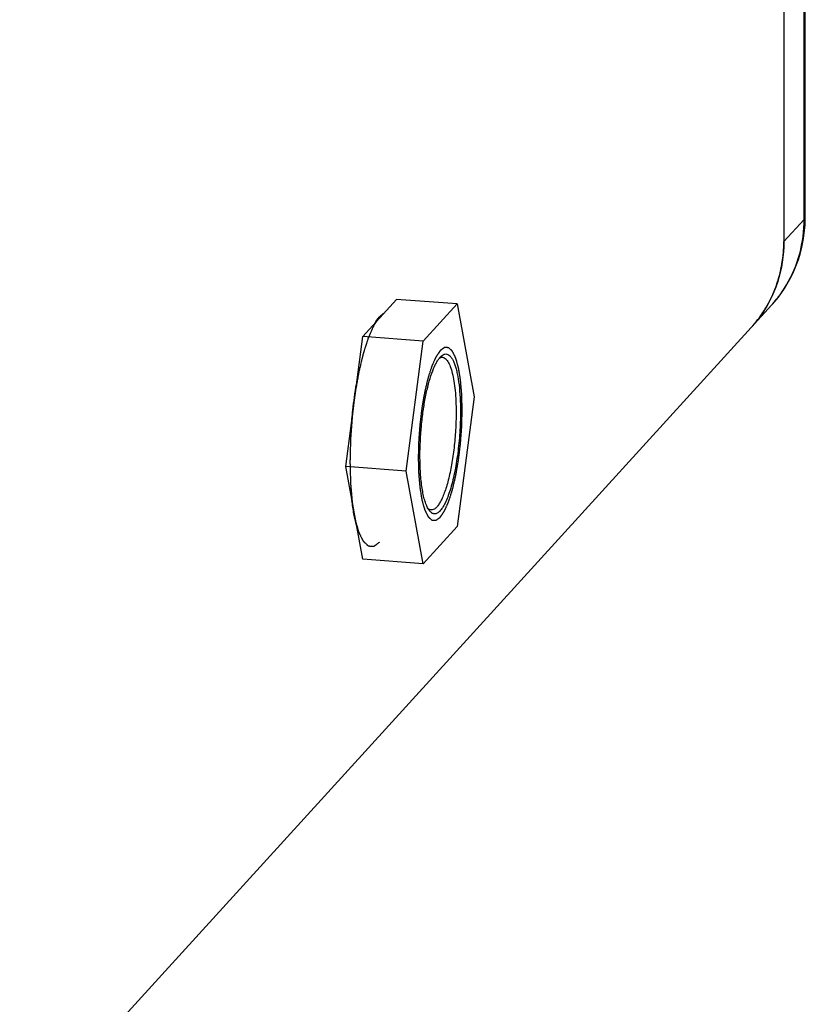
# Model space of a CAD drawing. Header units: millimetres. Extents: x 0 to 420, y 0 to 297.
# Tile 12 of 42: x 186 to 204, y 49 to 71. Entities that reach past the tile are written whole.
import ezdxf

# ---------------------------------------------------------------- set-up
doc = ezdxf.new("R2010")
doc.units = ezdxf.units.MM
doc.header["$LTSCALE"] = 23.1
doc.layers.add('COMPONENTS', color=7, linetype='CONTINUOUS')

msp = doc.modelspace()

# ---------------------------------------------------------------- linework, layer by layer
at = {"layer": 'COMPONENTS', "color": 9, "linetype": 'CONTINUOUS'}
for q in [(204.01803, 93.26875), (203.56791, 65.98854)]:
    msp.add_line((204.02242, 66.48764), q, dxfattribs=at)
at = {"layer": 'COMPONENTS', "color": 7, "linetype": 'CONTINUOUS'}
for p, q in [((204.04834, 66.54554), (204.04395, 93.32665)), ((203.56352, 92.76965), (203.56791, 65.98854)), ((203.29208, 64.56411), (169.6313, 27.60098)), ((194.14781, 63.86271), (194.90589, 64.69516)), ((196.26053, 64.59408), (194.90589, 64.69516)), ((195.50245, 63.76162), (196.26053, 64.59408)), ((196.26053, 64.59408), (196.63997, 62.51931)), ((193.76918, 60.95549), (194.14781, 63.86271)), ((195.50245, 63.76162), (194.14781, 63.86271)), ((195.12382, 60.85441), (195.50245, 63.76162)), ((196.63997, 62.51931), (196.26134, 59.6121)), ((195.12382, 60.85441), (193.76918, 60.95549)), ((194.14863, 58.88073), (193.76918, 60.95549)), ((195.50326, 58.77965), (195.12382, 60.85441)), ((196.26134, 59.6121), (195.50326, 58.77965)), ((195.50326, 58.77965), (194.14863, 58.88073))]:
    msp.add_line(p, q, dxfattribs=at)
for centre, radius, start, end in [((200.99812, 66.54507), 3.05023, 355.396236, 0.008826), ((200.56352, 65.98795), 3.00439, 355.183117, 0.011406), ((200.60947, 65.98354), 2.95822, 350.428331, 353.923546), ((200.58445, 65.98638), 2.9834, 353.92019, 355.179345), ((200.64434, 65.97784), 2.92289, 348.773974, 350.424883), ((200.69597, 65.96662), 2.87005, 343.798552, 345.63252), ((200.678, 65.97107), 2.88856, 345.635491, 348.775637), ((200.72814, 65.95624), 2.83623, 338.959298, 340.439298), ((200.71133, 65.9621), 2.85403, 340.441429, 343.799798), ((200.76005, 65.94367), 2.80193, 329.09639, 338.964793), ((200.79086, 65.92622), 2.76654, 323.993593, 327.369515), ((200.78295, 65.93133), 2.77595, 327.368717, 329.072246), ((200.79348, 65.92558), 2.764, 317.676491, 323.2653), ((200.80783, 65.91378), 2.74549, 317.681773, 322.366371), ((200.80098, 65.91895), 2.75407, 322.368207, 323.992115)]:
    msp.add_arc(centre, radius, start, end, dxfattribs=at)
at = {"layer": 'COMPONENTS', "color": 9, "linetype": 'CONTINUOUS'}
for centre, radius, start, end in [((201.2388, 66.42963), 2.77439, 325.822351, 329.4884), ((201.25686, 66.41704), 2.75237, 321.553486, 324.125222), ((201.24823, 66.42332), 2.76305, 324.124738, 325.820815), ((201.26307, 66.41229), 2.74455, 317.670409, 321.550659)]:
    msp.add_arc(centre, radius, start, end, dxfattribs=at)
for points, knots in [([(204.02242, 66.48764), (204.0265, 66.49212), (204.03994, 66.50868), (204.04831, 66.53019), (204.04834, 66.54554)], [0, 0, 0, 0, 0.28286024, 1, 1, 1, 1]), ([(203.62901, 65.02104), (203.75764, 65.23929), (203.95706, 65.71717), (204.02246, 66.2303), (204.02242, 66.48764)], [0, 0, 0, 0, 0.49607511, 1, 1, 1, 1])]:
    msp.add_open_spline(points, degree=3, knots=knots, dxfattribs=at)
at = {"layer": 'COMPONENTS', "color": 7, "linetype": 'CONTINUOUS'}
for points, knots in [([(203.29208, 64.56411), (203.50626, 64.79931), (203.8592, 65.34775), (204.01277, 65.98078), (204.0385, 66.30024)], [0, 0, 0, 0, 0.49812099, 1, 1, 1, 1]), ([(203.56791, 65.98854), (203.56796, 65.68116), (203.47434, 65.06732), (203.18929, 64.51454), (203.00859, 64.27241)], [0, 0, 0, 0, 0.50430319, 1, 1, 1, 1]), ([(194.42451, 64.16655), (194.45137, 64.21195), (194.50372, 64.28991), (194.57206, 64.35626), (194.60652, 64.37831)], [0, 0, 0, 0, 0.56315574, 1, 1, 1, 1]), ([(194.60652, 64.37831), (194.6084, 64.37952), (194.61579, 64.38413), (194.62341, 64.38839), (194.62919, 64.39132)], [0, 0, 0, 0, 0.25597634, 1, 1, 1, 1]), ([(195.90319, 63.42662), (195.91628, 63.43862), (195.94249, 63.45882), (195.9866, 63.47623), (196.03109, 63.47572), (196.07318, 63.45691), (196.11186, 63.42206), (196.14779, 63.37222), (196.18117, 63.30766), (196.21189, 63.22877), (196.23971, 63.13611), (196.27422, 62.98815), (196.30676, 62.77481), (196.32982, 62.49088), (196.33467, 62.28949), (196.33469, 62.18408)], [0, 0, 0, 0, 0.03524905, 0.06508111, 0.09245721, 0.12119579, 0.15461073, 0.1947463, 0.24261348, 0.29858216, 0.36265282, 0.43457753, 0.60016114, 0.79065414, 1, 1, 1, 1]), ([(195.4291, 61.18965), (195.42906, 61.41569), (195.44595, 61.75445), (195.49804, 62.19693), (195.55056, 62.50988), (195.61448, 62.79312), (195.68741, 63.03649), (195.75692, 63.20891), (195.81688, 63.31876), (195.84766, 63.36379), (195.86334, 63.38342)], [0, 0, 0, 0, 0.29991123, 0.44913624, 0.59100204, 0.72073463, 0.83412769, 0.9278418, 0.96666329, 1, 1, 1, 1]), ([(195.86334, 63.38342), (195.8666, 63.38749), (195.87908, 63.4026), (195.89259, 63.41689), (195.90319, 63.42662)], [0, 0, 0, 0, 0.26584113, 1, 1, 1, 1]), ([(195.86337, 63.38354), (195.8742, 63.38977), (195.89637, 63.39948), (195.92062, 63.40193), (195.93197, 63.40109)], [0, 0, 0, 0, 0.52338419, 1, 1, 1, 1]), ([(195.93197, 63.40109), (195.94305, 63.40026), (195.96609, 63.39449), (195.99819, 63.37474), (196.02847, 63.34456), (196.06954, 63.28662), (196.11427, 63.18729), (196.15752, 63.03981), (196.19246, 62.85899), (196.21812, 62.6492), (196.23375, 62.4155), (196.23707, 62.25225), (196.23708, 62.16767)], [0, 0, 0, 0, 0.02518577, 0.05273874, 0.08445486, 0.1214405, 0.21317683, 0.32953954, 0.46934689, 0.63006707, 0.80829108, 1, 1, 1, 1]), ([(193.90738, 62.01663), (193.91353, 62.08378), (193.94004, 62.34634), (193.9763, 62.60795), (194.00961, 62.80157)], [0, 0, 0, 0, 0.25551357, 1, 1, 1, 1]), ([(196.33469, 62.18408), (196.33471, 62.02802), (196.32372, 61.71447), (196.27868, 61.25452), (196.21806, 60.88545), (196.15619, 60.61403), (196.10655, 60.43541), (196.05318, 60.27858), (195.99703, 60.1461), (195.93912, 60.04014), (195.88717, 59.97095), (195.8445, 59.93216), (195.81446, 59.91251), (195.78436, 59.90067), (195.75432, 59.89698), (195.72479, 59.90174), (195.69629, 59.91475), (195.66902, 59.93558), (195.65275, 59.9533), (195.64476, 59.9632)], [0, 0, 0, 0, 0.18210777, 0.36579902, 0.53899743, 0.61812086, 0.69056051, 0.75524385, 0.81131765, 0.85823551, 0.89593104, 0.91155807, 0.92531432, 0.93759374, 0.94897918, 0.96020783, 0.97204979, 0.98515724, 1, 1, 1, 1]), ([(196.23708, 62.16767), (196.2371, 62.03654), (196.22893, 61.7723), (196.19501, 61.3812), (196.14096, 61.00684), (196.07976, 60.71559), (196.02176, 60.50687), (195.97702, 60.37224), (195.93007, 60.25545), (195.88155, 60.15797), (195.83206, 60.08085), (195.78191, 60.02481), (195.73067, 59.99001), (195.69354, 59.98296), (195.677, 59.98419)], [0, 0, 0, 0, 0.16841419, 0.33930154, 0.50392265, 0.65393555, 0.72113302, 0.78204956, 0.83604747, 0.88266795, 0.92171104, 0.95339624, 0.97870309, 1, 1, 1, 1]), ([(195.61188, 60.01163), (195.59627, 60.03853), (195.56741, 60.10075), (195.53205, 60.20665), (195.50121, 60.33231), (195.46504, 60.5337), (195.43612, 60.82168), (195.42912, 61.06193), (195.4291, 61.18965)], [0, 0, 0, 0, 0.07763425, 0.17055336, 0.27842159, 0.40036773, 0.68114399, 1, 1, 1, 1]), ([(194.01013, 59.63802), (193.98663, 59.72282), (193.94612, 59.90872), (193.91932, 60.0969), (193.90768, 60.1982)], [0, 0, 0, 0, 0.46321423, 1, 1, 1, 1]), ([(195.64476, 59.9632), (195.64188, 59.96676), (195.62996, 59.98223), (195.61938, 59.99871), (195.61188, 60.01163)], [0, 0, 0, 0, 0.23466575, 1, 1, 1, 1]), ([(195.677, 59.98419), (195.66568, 59.98503), (195.64211, 59.99103), (195.62167, 60.00388), (195.61189, 60.01161)], [0, 0, 0, 0, 0.47670467, 1, 1, 1, 1])]:
    msp.add_open_spline(points, degree=3, knots=knots, dxfattribs=at)
at = {"layer": 'COMPONENTS', "color": 2, "linetype": 'CONTINUOUS'}
for points, knots in [([(194.52685, 64.30902), (194.51609, 64.29321), (194.49996, 64.26949), (194.47845, 64.23787), (194.46232, 64.21415), (194.44888, 64.19439), (194.43813, 64.17858), (194.43006, 64.16672), (194.42199, 64.15486), (194.41527, 64.14498), (194.4099, 64.13707), (194.40654, 64.13213), (194.40385, 64.12818), (194.40183, 64.12522), (194.40015, 64.12273), (194.39897, 64.12103), (194.3983, 64.12), (194.39779, 64.11939), (194.39731, 64.11817), (194.39667, 64.11676), (194.39554, 64.1142), (194.39392, 64.11059), (194.39198, 64.10623), (194.38939, 64.10043), (194.38616, 64.09317), (194.38099, 64.08157), (194.37453, 64.06706), (194.36677, 64.04965), (194.35901, 64.03224), (194.34867, 64.00903), (194.33574, 63.98002), (194.32281, 63.95101), (194.31247, 63.92779), (194.30471, 63.91039), (194.29695, 63.89298), (194.29049, 63.87847), (194.28531, 63.86687), (194.28208, 63.85961), (194.2795, 63.85381), (194.27756, 63.84946), (194.27594, 63.84582), (194.27481, 63.8433), (194.27417, 63.84182), (194.27367, 63.84084), (194.27323, 63.83934), (194.27263, 63.83751), (194.27159, 63.83424), (194.2701, 63.82961), (194.26831, 63.82403), (194.26593, 63.8166), (194.26295, 63.80731), (194.25818, 63.79245), (194.25222, 63.77387), (194.24506, 63.75157), (194.23791, 63.72928), (194.22837, 63.69955), (194.21645, 63.66239), (194.20453, 63.62523), (194.19499, 63.59551), (194.18783, 63.57321), (194.18068, 63.55091), (194.17472, 63.53234), (194.16995, 63.51747), (194.16697, 63.50818), (194.16458, 63.50075), (194.1628, 63.49518), (194.16131, 63.49052), (194.16026, 63.48729), (194.15967, 63.4854), (194.1592, 63.48411), (194.15882, 63.48233), (194.15829, 63.48013), (194.15736, 63.47619), (194.15603, 63.47062), (194.15443, 63.4639), (194.15231, 63.45496), (194.14965, 63.44378), (194.1454, 63.42589), (194.14008, 63.40353), (194.1337, 63.37669), (194.12732, 63.34986), (194.11881, 63.31408), (194.10818, 63.26936), (194.09542, 63.21569), (194.08478, 63.17097), (194.07628, 63.13519), (194.07096, 63.11283), (194.06671, 63.09494), (194.06351, 63.08152), (194.06086, 63.07033), (194.05899, 63.06253), (194.05794, 63.05802), (194.05709, 63.05478), (194.0565, 63.05099), (194.05563, 63.04612), (194.05414, 63.03752), (194.05199, 63.02528), (194.04943, 63.01057), (194.046, 62.99096), (194.04171, 62.96645), (194.03486, 62.92724), (194.02629, 62.87822), (194.01601, 62.81939), (194.00573, 62.76057), (193.99716, 62.71155), (193.99031, 62.67233), (193.98603, 62.64782), (193.9826, 62.62821), (193.98003, 62.61351), (193.97789, 62.60125), (193.97638, 62.59268), (193.97554, 62.58775), (193.97484, 62.58416), (193.97442, 62.58016), (193.97377, 62.57497), (193.97266, 62.56583), (193.97106, 62.55279), (193.96915, 62.53713), (193.9666, 62.51626), (193.96341, 62.49017), (193.95831, 62.44843), (193.95194, 62.39625), (193.94428, 62.33364), (193.93663, 62.27102), (193.93026, 62.21884), (193.92516, 62.1771), (193.92133, 62.1458), (193.91815, 62.1197), (193.9159, 62.10145), (193.91466, 62.09099), (193.91358, 62.08323), (193.91312, 62.07516), (193.91229, 62.06451), (193.91093, 62.04583), (193.90895, 62.01916), (193.90659, 61.98715), (193.90343, 61.94447), (193.89949, 61.89112), (193.89476, 61.8271), (193.89003, 61.76308), (193.88609, 61.70973), (193.88294, 61.66705), (193.88057, 61.63504), (193.87861, 61.60836), (193.87721, 61.58969), (193.87646, 61.57902), (193.87573, 61.57102), (193.87567, 61.56301), (193.87535, 61.55233), (193.87491, 61.53363), (193.87421, 61.50693), (193.8734, 61.47489), (193.87232, 61.43216), (193.87096, 61.37875), (193.86933, 61.31467), (193.8677, 61.25058), (193.86635, 61.19717), (193.86526, 61.15445), (193.86458, 61.12774), (193.86404, 61.10638), (193.86363, 61.09036), (193.8633, 61.07702), (193.86305, 61.06765), (193.86293, 61.06234), (193.86276, 61.05823), (193.86293, 61.05462), (193.86304, 61.04963), (193.86329, 61.04098), (193.86361, 61.02858), (193.86401, 61.01371), (193.86454, 60.99389), (193.8652, 60.96911), (193.86627, 60.92946), (193.86759, 60.8799), (193.86918, 60.82042), (193.87078, 60.76095), (193.8721, 60.71139), (193.87316, 60.67174), (193.87383, 60.64696), (193.87436, 60.62714), (193.87475, 60.61226), (193.87509, 60.59989), (193.87531, 60.59119), (193.87547, 60.58628), (193.8755, 60.58243), (193.87586, 60.5792), (193.87623, 60.57468), (193.87693, 60.56687), (193.8779, 60.55566), (193.87907, 60.54223), (193.88064, 60.52432), (193.88259, 60.50193), (193.88572, 60.46611), (193.88964, 60.42133), (193.89433, 60.3676), (193.89824, 60.32282), (193.90137, 60.287), (193.90372, 60.26013), (193.90607, 60.23326), (193.90802, 60.21087), (193.90959, 60.19296), (193.91076, 60.17952), (193.91175, 60.16835), (193.91242, 60.16048), (193.91283, 60.15606), (193.91306, 60.15252), (193.9136, 60.14983), (193.91421, 60.14594), (193.91534, 60.13928), (193.91692, 60.12968), (193.91882, 60.1182), (193.92136, 60.10289), (193.92454, 60.08374), (193.92835, 60.06077), (193.93216, 60.03779), (193.93724, 60.00716), (193.94358, 59.96887), (193.94993, 59.93058), (193.95501, 59.89995), (193.95882, 59.87698), (193.96263, 59.854), (193.96581, 59.83486), (193.96835, 59.81954), (193.96993, 59.80997), (193.9712, 59.80231), (193.97215, 59.79656), (193.97295, 59.79179), (193.9735, 59.78842), (193.97383, 59.78654), (193.97403, 59.785), (193.97439, 59.78395), (193.97482, 59.78237), (193.97559, 59.7797), (193.97667, 59.77584), (193.97798, 59.77122), (193.97972, 59.76506), (193.9819, 59.75736), (193.98539, 59.74503), (193.98975, 59.72963), (193.99498, 59.71115), (194.0002, 59.69267), (194.00718, 59.66802), (194.01589, 59.63722), (194.0246, 59.60641), (194.03158, 59.58177), (194.03681, 59.56328), (194.04203, 59.5448), (194.04639, 59.5294), (194.04988, 59.51708), (194.05206, 59.50937), (194.0538, 59.50322), (194.05511, 59.49859), (194.0562, 59.49475), (194.05696, 59.49203), (194.0574, 59.49053), (194.0577, 59.48925), (194.05812, 59.48859), (194.05863, 59.48749), (194.05955, 59.48568), (194.06085, 59.48303), (194.06242, 59.47987), (194.06451, 59.47566), (194.06712, 59.47039), (194.0713, 59.46196), (194.07652, 59.45143), (194.08278, 59.43878), (194.08905, 59.42614), (194.09741, 59.40929), (194.10785, 59.38822), (194.11829, 59.36715), (194.12665, 59.35029), (194.13291, 59.33765), (194.13918, 59.32501), (194.1444, 59.31447), (194.14858, 59.30605), (194.15119, 59.30078), (194.15328, 59.29657), (194.15484, 59.2934), (194.15615, 59.29078), (194.15706, 59.28891), (194.15759, 59.2879), (194.15796, 59.28698), (194.15843, 59.28669), (194.15902, 59.28609), (194.16006, 59.28514), (194.16155, 59.28374), (194.16334, 59.28207), (194.16572, 59.27984), (194.1687, 59.27705), (194.17346, 59.27259), (194.17941, 59.26702), (194.18656, 59.26033), (194.1937, 59.25364), (194.20323, 59.24472), (194.21514, 59.23358), (194.22705, 59.22243), (194.23657, 59.21351), (194.24372, 59.20683), (194.25086, 59.20014), (194.25682, 59.19456), (194.26158, 59.1901), (194.26456, 59.18732), (194.26694, 59.18509), (194.26873, 59.18341), (194.27022, 59.18204), (194.27126, 59.18103), (194.27186, 59.18052), (194.27229, 59.17996), (194.27279, 59.18007), (194.27343, 59.17999), (194.27456, 59.17994), (194.27618, 59.17983), (194.27811, 59.17971), (194.2807, 59.17955), (194.28393, 59.17935), (194.2891, 59.17903), (194.29556, 59.17863), (194.30331, 59.17815), (194.31106, 59.17767), (194.3214, 59.17703), (194.33432, 59.17623), (194.34724, 59.17543), (194.35757, 59.17479), (194.36533, 59.17431), (194.37308, 59.17383), (194.37954, 59.17343), (194.38471, 59.17311), (194.38794, 59.17291), (194.39052, 59.17276), (194.39246, 59.17263), (194.39407, 59.17255), (194.3952, 59.17245), (194.39585, 59.17245), (194.39633, 59.17228), (194.39685, 59.17279), (194.39753, 59.17324), (194.39873, 59.17413), (194.40044, 59.17534), (194.40249, 59.17682), (194.40523, 59.17879), (194.40865, 59.18125), (194.41412, 59.18519), (194.42096, 59.19011), (194.42917, 59.19601), (194.43738, 59.20192), (194.44832, 59.20979), (194.462, 59.21963), (194.47842, 59.23144), (194.50031, 59.24719), (194.51673, 59.259), (194.52767, 59.26687)], [0, 0, 0, 0, 0.015625, 0.0234375, 0.03125, 0.0390625, 0.04296875, 0.046875, 0.05078125, 0.0546875, 0.05664062, 0.05859375, 0.05957031, 0.06054688, 0.06152344, 0.06201172, 0.06225586, 0.0625, 0.06274414, 0.06298828, 0.06347656, 0.06445312, 0.06542969, 0.06640625, 0.06835938, 0.0703125, 0.07421875, 0.078125, 0.08203125, 0.0859375, 0.09375, 0.1015625, 0.10546875, 0.109375, 0.11328125, 0.1171875, 0.11914062, 0.12109375, 0.12207031, 0.12304688, 0.12402344, 0.12451172, 0.12475586, 0.125, 0.12524414, 0.12548828, 0.12597656, 0.12695312, 0.12792969, 0.12890625, 0.13085938, 0.1328125, 0.13671875, 0.140625, 0.14453125, 0.1484375, 0.15625, 0.1640625, 0.16796875, 0.171875, 0.17578125, 0.1796875, 0.18164062, 0.18359375, 0.18457031, 0.18554688, 0.18652344, 0.18701172, 0.18725586, 0.1875, 0.18774414, 0.18798828, 0.18847656, 0.18945312, 0.19042969, 0.19140625, 0.19335938, 0.1953125, 0.19921875, 0.203125, 0.20703125, 0.2109375, 0.21875, 0.2265625, 0.234375, 0.23828125, 0.2421875, 0.24414062, 0.24609375, 0.24804688, 0.24902344, 0.24951172, 0.25, 0.25048828, 0.25097656, 0.25195312, 0.25390625, 0.25585938, 0.2578125, 0.26171875, 0.265625, 0.2734375, 0.28125, 0.2890625, 0.296875, 0.30078125, 0.3046875, 0.30664062, 0.30859375, 0.31054688, 0.31152344, 0.31201172, 0.3125, 0.31298828, 0.31347656, 0.31445312, 0.31640625, 0.31835938, 0.3203125, 0.32421875, 0.328125, 0.3359375, 0.34375, 0.3515625, 0.359375, 0.36328125, 0.3671875, 0.37109375, 0.37304688, 0.37402344, 0.375, 0.37597656, 0.37695312, 0.37890625, 0.3828125, 0.38671875, 0.390625, 0.3984375, 0.40625, 0.4140625, 0.421875, 0.42578125, 0.4296875, 0.43359375, 0.43554688, 0.43652344, 0.4375, 0.43847656, 0.43945312, 0.44140625, 0.4453125, 0.44921875, 0.453125, 0.4609375, 0.46875, 0.4765625, 0.484375, 0.48828125, 0.4921875, 0.49414062, 0.49609375, 0.49804688, 0.49902344, 0.49951172, 0.5, 0.50048828, 0.50097656, 0.50195312, 0.50390625, 0.50585938, 0.5078125, 0.51171875, 0.515625, 0.5234375, 0.53125, 0.5390625, 0.546875, 0.55078125, 0.5546875, 0.55664062, 0.55859375, 0.56054688, 0.56152344, 0.56201172, 0.5625, 0.56298828, 0.56347656, 0.56445312, 0.56640625, 0.56835938, 0.5703125, 0.57421875, 0.578125, 0.5859375, 0.59375, 0.6015625, 0.60546875, 0.609375, 0.61328125, 0.6171875, 0.61914062, 0.62109375, 0.62304688, 0.62402344, 0.62451172, 0.625, 0.62548828, 0.62597656, 0.62695312, 0.62890625, 0.63085938, 0.6328125, 0.63671875, 0.640625, 0.64453125, 0.6484375, 0.65625, 0.6640625, 0.66796875, 0.671875, 0.67578125, 0.6796875, 0.68164062, 0.68359375, 0.68457031, 0.68554688, 0.68652344, 0.68701172, 0.68725586, 0.6875, 0.68774414, 0.68798828, 0.68847656, 0.68945312, 0.69042969, 0.69140625, 0.69335938, 0.6953125, 0.69921875, 0.703125, 0.70703125, 0.7109375, 0.71875, 0.7265625, 0.73046875, 0.734375, 0.73828125, 0.7421875, 0.74414062, 0.74609375, 0.74707031, 0.74804688, 0.74902344, 0.74951172, 0.74975586, 0.75, 0.75024414, 0.75048828, 0.75097656, 0.75195312, 0.75292969, 0.75390625, 0.75585938, 0.7578125, 0.76171875, 0.765625, 0.76953125, 0.7734375, 0.78125, 0.7890625, 0.79296875, 0.796875, 0.80078125, 0.8046875, 0.80664062, 0.80859375, 0.80957031, 0.81054688, 0.81152344, 0.81201172, 0.81225586, 0.8125, 0.81274414, 0.81298828, 0.81347656, 0.81445312, 0.81542969, 0.81640625, 0.81835938, 0.8203125, 0.82421875, 0.828125, 0.83203125, 0.8359375, 0.84375, 0.8515625, 0.85546875, 0.859375, 0.86328125, 0.8671875, 0.86914062, 0.87109375, 0.87207031, 0.87304688, 0.87402344, 0.87451172, 0.87475586, 0.875, 0.87524414, 0.87548828, 0.87597656, 0.87695312, 0.87792969, 0.87890625, 0.88085938, 0.8828125, 0.88671875, 0.890625, 0.89453125, 0.8984375, 0.90625, 0.9140625, 0.91796875, 0.921875, 0.92578125, 0.9296875, 0.93164062, 0.93359375, 0.93457031, 0.93554688, 0.93652344, 0.93701172, 0.93725586, 0.9375, 0.93774414, 0.93798828, 0.93847656, 0.93945312, 0.94042969, 0.94140625, 0.94335938, 0.9453125, 0.94921875, 0.953125, 0.95703125, 0.9609375, 0.96875, 0.9765625, 0.984375, 1, 1, 1, 1]), ([(196.37317, 62.22633), (196.37239, 62.25565), (196.37121, 62.29962), (196.36964, 62.35825), (196.36846, 62.40223), (196.36729, 62.4462), (196.3663, 62.48284), (196.36552, 62.51216), (196.36503, 62.53048), (196.36464, 62.54514), (196.36434, 62.55613), (196.36409, 62.56528), (196.36393, 62.57172), (196.36382, 62.57535), (196.3638, 62.57819), (196.36353, 62.58058), (196.36325, 62.58392), (196.36274, 62.5897), (196.36202, 62.59799), (196.36115, 62.60791), (196.35999, 62.62116), (196.35855, 62.63771), (196.35623, 62.6642), (196.35334, 62.69731), (196.34987, 62.73704), (196.3464, 62.77677), (196.34351, 62.80987), (196.34119, 62.83636), (196.33975, 62.85291), (196.33859, 62.86616), (196.33772, 62.87609), (196.33699, 62.88435), (196.3365, 62.89018), (196.33619, 62.89344), (196.33602, 62.89606), (196.33562, 62.89805), (196.33517, 62.90092), (196.33434, 62.90585), (196.33317, 62.91294), (196.33176, 62.92143), (196.32988, 62.93276), (196.32753, 62.94691), (196.32378, 62.96956), (196.31908, 62.99787), (196.31345, 63.03184), (196.30782, 63.06582), (196.30312, 63.09413), (196.29937, 63.11678), (196.29702, 63.13093), (196.29514, 63.14226), (196.29374, 63.15075), (196.29256, 63.15781), (196.29175, 63.1628), (196.29126, 63.16558), (196.29096, 63.16786), (196.29043, 63.16941), (196.2898, 63.17174), (196.28866, 63.17569), (196.28705, 63.18141), (196.28512, 63.18823), (196.28254, 63.19735), (196.27932, 63.20873), (196.27417, 63.22696), (196.26772, 63.24973), (196.25999, 63.27706), (196.25355, 63.29984), (196.24839, 63.31806), (196.24453, 63.33173), (196.24066, 63.34539), (196.23744, 63.35678), (196.23486, 63.36589), (196.23325, 63.37159), (196.23196, 63.37614), (196.23099, 63.37955), (196.23019, 63.38243), (196.22954, 63.38464), (196.22909, 63.38655), (196.22848, 63.38752), (196.22772, 63.38914), (196.22674, 63.39106), (196.22559, 63.3934), (196.22404, 63.39652), (196.22211, 63.40041), (196.21902, 63.40664), (196.21516, 63.41443), (196.21053, 63.42378), (196.2059, 63.43313), (196.19972, 63.44559), (196.192, 63.46117), (196.18428, 63.47675), (196.1781, 63.48921), (196.17347, 63.49856), (196.16883, 63.5079), (196.16497, 63.51569), (196.16188, 63.52192), (196.15995, 63.52582), (196.15841, 63.52894), (196.15725, 63.53126), (196.15629, 63.53324), (196.15551, 63.53473), (196.15496, 63.5361), (196.15427, 63.53652), (196.1534, 63.53741), (196.15229, 63.53841), (196.15097, 63.53966), (196.14921, 63.5413), (196.14701, 63.54336), (196.14349, 63.54666), (196.13909, 63.55078), (196.1338, 63.55572), (196.12852, 63.56067), (196.12148, 63.56726), (196.11267, 63.57551), (196.10387, 63.58375), (196.09682, 63.59034), (196.09154, 63.59529), (196.08626, 63.60023), (196.08185, 63.60435), (196.07833, 63.60765), (196.07613, 63.60971), (196.07437, 63.61136), (196.07305, 63.6126), (196.07195, 63.61361), (196.07118, 63.61436), (196.07074, 63.61474), (196.07042, 63.61515), (196.07005, 63.61507), (196.06957, 63.61513), (196.06873, 63.61516), (196.06754, 63.61525), (196.06611, 63.61533), (196.0642, 63.61545), (196.06181, 63.6156), (196.05799, 63.61583), (196.05321, 63.61613), (196.04748, 63.61649), (196.04175, 63.61684), (196.03411, 63.61731), (196.02455, 63.6179), (196.015, 63.6185), (196.00736, 63.61897), (196.00163, 63.61932), (195.99589, 63.61968), (195.99112, 63.61997), (195.9873, 63.62021), (195.98491, 63.62036), (195.983, 63.62048), (195.98156, 63.62057), (195.98037, 63.62063), (195.97954, 63.6207), (195.97906, 63.6207), (195.9787, 63.62083), (195.97832, 63.62045), (195.97781, 63.62012), (195.97693, 63.61946), (195.97566, 63.61856), (195.97415, 63.61747), (195.97212, 63.61601), (195.96959, 63.61419), (195.96555, 63.61128), (195.96049, 63.60764), (195.95442, 63.60328), (195.94835, 63.59891), (195.94026, 63.59309), (195.93014, 63.58581), (195.92003, 63.57854), (195.91194, 63.57272), (195.90587, 63.56835), (195.8998, 63.56399), (195.89474, 63.56035), (195.89069, 63.55744), (195.88816, 63.55562), (195.88614, 63.55416), (195.88462, 63.55306), (195.88336, 63.55218), (195.88235, 63.55139), (195.88158, 63.55105), (195.88084, 63.54975), (195.87985, 63.54835), (195.87861, 63.5465), (195.87712, 63.54431), (195.87513, 63.54139), (195.87264, 63.53774), (195.86867, 63.53189), (195.8637, 63.52458), (195.85773, 63.51582), (195.85177, 63.50705), (195.84382, 63.49536), (195.83388, 63.48074), (195.82394, 63.46613), (195.81599, 63.45444), (195.81003, 63.44567), (195.80406, 63.43691), (195.79909, 63.4296), (195.79512, 63.42375), (195.79214, 63.41938), (195.78965, 63.4157), (195.78791, 63.41318), (195.78692, 63.41166), (195.78616, 63.41075), (195.78546, 63.40896), (195.7845, 63.40687), (195.78283, 63.40308), (195.78044, 63.39774), (195.77757, 63.39129), (195.77374, 63.38272), (195.76896, 63.37199), (195.76323, 63.35912), (195.75749, 63.34625), (195.74985, 63.32908), (195.74029, 63.30763), (195.72882, 63.28189), (195.71926, 63.26044), (195.71161, 63.24328), (195.70683, 63.23255), (195.703, 63.22397), (195.70014, 63.21754), (195.69775, 63.21216), (195.69607, 63.20844), (195.69512, 63.20624), (195.69439, 63.20479), (195.69374, 63.20257), (195.69286, 63.19987), (195.69132, 63.19503), (195.68911, 63.18818), (195.68647, 63.17993), (195.68294, 63.16895), (195.67853, 63.15521), (195.67148, 63.13323), (195.66267, 63.10575), (195.65209, 63.07278), (195.64151, 63.03982), (195.63269, 63.01234), (195.62564, 62.99036), (195.62123, 62.97663), (195.61771, 62.96563), (195.61506, 62.9574), (195.61286, 62.95051), (195.61131, 62.94573), (195.61044, 62.94294), (195.60975, 62.94103), (195.60919, 62.9384), (195.60839, 62.93514), (195.60702, 62.92932), (195.60505, 62.92107), (195.6027, 62.91115), (195.59955, 62.89792), (195.59562, 62.88139), (195.58933, 62.85493), (195.58147, 62.82187), (195.57203, 62.78218), (195.5626, 62.7425), (195.55474, 62.70944), (195.54845, 62.68298), (195.54452, 62.66645), (195.54137, 62.65322), (195.53901, 62.64329), (195.53704, 62.63506), (195.53549, 62.62839), (195.53423, 62.6236), (195.53336, 62.61799), (195.53207, 62.6108), (195.5305, 62.60171), (195.52859, 62.59084), (195.52606, 62.57634), (195.52289, 62.55822), (195.51782, 62.52923), (195.51149, 62.49298), (195.50389, 62.44949), (195.49629, 62.406), (195.48995, 62.36975), (195.48488, 62.34076), (195.48108, 62.31901), (195.47792, 62.30088), (195.47569, 62.28822), (195.47445, 62.28093), (195.47341, 62.27562), (195.47279, 62.2697), (195.47182, 62.26203), (195.47019, 62.2485), (195.46782, 62.22922), (195.465, 62.20607), (195.46122, 62.17521), (195.45651, 62.13663), (195.45085, 62.09033), (195.4452, 62.04404), (195.44048, 62.00546), (195.43671, 61.97459), (195.43388, 61.95145), (195.43153, 61.93215), (195.42986, 61.91866), (195.42895, 61.91093), (195.42815, 61.90519), (195.42781, 61.89922), (195.42719, 61.89135), (195.42619, 61.87753), (195.42473, 61.85782), (195.42298, 61.83415), (195.42065, 61.80259), (195.41774, 61.76314), (195.41424, 61.71581), (195.41074, 61.66847), (195.40783, 61.62903), (195.4055, 61.59747), (195.40374, 61.5738), (195.4023, 61.55408), (195.40126, 61.54028), (195.40071, 61.53239), (195.40017, 61.52647), (195.40012, 61.52055), (195.39989, 61.51265), (195.39956, 61.49883), (195.39904, 61.47908), (195.39845, 61.45539), (195.39764, 61.4238), (195.39664, 61.38431), (195.39503, 61.32113), (195.39303, 61.24216), (195.39142, 61.17898), (195.39062, 61.14739)], [0, 0, 0, 0, 0.015625, 0.0234375, 0.03125, 0.0390625, 0.046875, 0.05078125, 0.0546875, 0.05664062, 0.05859375, 0.06054688, 0.06152344, 0.06201172, 0.0625, 0.06298828, 0.06347656, 0.06445312, 0.06640625, 0.06835938, 0.0703125, 0.07421875, 0.078125, 0.0859375, 0.09375, 0.1015625, 0.109375, 0.11328125, 0.1171875, 0.11914062, 0.12109375, 0.12304688, 0.12402344, 0.12451172, 0.125, 0.12548828, 0.12597656, 0.12695312, 0.12890625, 0.13085938, 0.1328125, 0.13671875, 0.140625, 0.1484375, 0.15625, 0.1640625, 0.171875, 0.17578125, 0.1796875, 0.18164062, 0.18359375, 0.18554688, 0.18652344, 0.18701172, 0.1875, 0.18798828, 0.18847656, 0.18945312, 0.19140625, 0.19335938, 0.1953125, 0.19921875, 0.203125, 0.2109375, 0.21875, 0.2265625, 0.23046875, 0.234375, 0.23828125, 0.2421875, 0.24414062, 0.24609375, 0.24707031, 0.24804688, 0.24902344, 0.24951172, 0.25, 0.25048828, 0.25097656, 0.25195312, 0.25292969, 0.25390625, 0.25585938, 0.2578125, 0.26171875, 0.265625, 0.26953125, 0.2734375, 0.28125, 0.2890625, 0.29296875, 0.296875, 0.30078125, 0.3046875, 0.30664062, 0.30859375, 0.30957031, 0.31054688, 0.31152344, 0.31201172, 0.3125, 0.31298828, 0.31347656, 0.31445312, 0.31542969, 0.31640625, 0.31835938, 0.3203125, 0.32421875, 0.328125, 0.33203125, 0.3359375, 0.34375, 0.3515625, 0.35546875, 0.359375, 0.36328125, 0.3671875, 0.36914062, 0.37109375, 0.37207031, 0.37304688, 0.37402344, 0.37451172, 0.37475586, 0.375, 0.37524414, 0.37548828, 0.37597656, 0.37695312, 0.37792969, 0.37890625, 0.38085938, 0.3828125, 0.38671875, 0.390625, 0.39453125, 0.3984375, 0.40625, 0.4140625, 0.41796875, 0.421875, 0.42578125, 0.4296875, 0.43164062, 0.43359375, 0.43457031, 0.43554688, 0.43652344, 0.43701172, 0.43725586, 0.4375, 0.43774414, 0.43798828, 0.43847656, 0.43945312, 0.44042969, 0.44140625, 0.44335938, 0.4453125, 0.44921875, 0.453125, 0.45703125, 0.4609375, 0.46875, 0.4765625, 0.48046875, 0.484375, 0.48828125, 0.4921875, 0.49414062, 0.49609375, 0.49707031, 0.49804688, 0.49902344, 0.49951172, 0.5, 0.50048828, 0.50097656, 0.50195312, 0.50292969, 0.50390625, 0.50585938, 0.5078125, 0.51171875, 0.515625, 0.51953125, 0.5234375, 0.53125, 0.5390625, 0.54296875, 0.546875, 0.55078125, 0.5546875, 0.55664062, 0.55859375, 0.56054688, 0.56152344, 0.56201172, 0.5625, 0.56298828, 0.56347656, 0.56445312, 0.56640625, 0.56835938, 0.5703125, 0.57421875, 0.578125, 0.58203125, 0.5859375, 0.59375, 0.6015625, 0.609375, 0.61328125, 0.6171875, 0.61914062, 0.62109375, 0.62304688, 0.62402344, 0.62451172, 0.625, 0.62548828, 0.62597656, 0.62695312, 0.62890625, 0.63085938, 0.6328125, 0.63671875, 0.640625, 0.6484375, 0.65625, 0.6640625, 0.671875, 0.67578125, 0.6796875, 0.68164062, 0.68359375, 0.68554688, 0.68652344, 0.68701172, 0.6875, 0.68798828, 0.68847656, 0.68945312, 0.69140625, 0.69335938, 0.6953125, 0.69921875, 0.703125, 0.7109375, 0.71875, 0.7265625, 0.734375, 0.73828125, 0.7421875, 0.74414062, 0.74609375, 0.74804688, 0.74902344, 0.75, 0.75097656, 0.75195312, 0.75390625, 0.75585938, 0.7578125, 0.76171875, 0.765625, 0.7734375, 0.78125, 0.7890625, 0.796875, 0.80078125, 0.8046875, 0.80859375, 0.81054688, 0.81152344, 0.8125, 0.81347656, 0.81445312, 0.81640625, 0.8203125, 0.82421875, 0.828125, 0.8359375, 0.84375, 0.8515625, 0.859375, 0.86328125, 0.8671875, 0.87109375, 0.87304688, 0.87402344, 0.875, 0.87597656, 0.87695312, 0.87890625, 0.8828125, 0.88671875, 0.890625, 0.8984375, 0.90625, 0.9140625, 0.921875, 0.92578125, 0.9296875, 0.93359375, 0.93554688, 0.93652344, 0.9375, 0.93847656, 0.93945312, 0.94140625, 0.9453125, 0.94921875, 0.953125, 0.9609375, 0.96875, 0.984375, 1, 1, 1, 1]), ([(195.39062, 61.14739), (195.3914, 61.11807), (195.39258, 61.0741), (195.39415, 61.01547), (195.39533, 60.9715), (195.3965, 60.92752), (195.39748, 60.89088), (195.39827, 60.86156), (195.39876, 60.84324), (195.39915, 60.82858), (195.39944, 60.81759), (195.3997, 60.80844), (195.39986, 60.80201), (195.39997, 60.79837), (195.39999, 60.79553), (195.40026, 60.79314), (195.40053, 60.7898), (195.40105, 60.78402), (195.40177, 60.77574), (195.40264, 60.76581), (195.40379, 60.75256), (195.40524, 60.73601), (195.40756, 60.70952), (195.41045, 60.67642), (195.41392, 60.63669), (195.41739, 60.59696), (195.42028, 60.56385), (195.4226, 60.53736), (195.42404, 60.52081), (195.4252, 60.50757), (195.42607, 60.49763), (195.4268, 60.48937), (195.42729, 60.48355), (195.4276, 60.48028), (195.42777, 60.47766), (195.42817, 60.47567), (195.42862, 60.4728), (195.42945, 60.46787), (195.43062, 60.46078), (195.43203, 60.45229), (195.43391, 60.44096), (195.43625, 60.42681), (195.44001, 60.40416), (195.4447, 60.37585), (195.45034, 60.34188), (195.45597, 60.3079), (195.46066, 60.27959), (195.46442, 60.25695), (195.46677, 60.24279), (195.46865, 60.23147), (195.47005, 60.22297), (195.47123, 60.21591), (195.47204, 60.21092), (195.47253, 60.20814), (195.47283, 60.20587), (195.47336, 60.20431), (195.47399, 60.20198), (195.47513, 60.19803), (195.47673, 60.19232), (195.47867, 60.18549), (195.48125, 60.17638), (195.48447, 60.16499), (195.48962, 60.14677), (195.49607, 60.12399), (195.5038, 60.09666), (195.51024, 60.07388), (195.5154, 60.05566), (195.51926, 60.04199), (195.52313, 60.02833), (195.52635, 60.01694), (195.52893, 60.00783), (195.53054, 60.00214), (195.53183, 59.99758), (195.53279, 59.99417), (195.53359, 59.99129), (195.53425, 59.98908), (195.5347, 59.98717), (195.53531, 59.9862), (195.53607, 59.98458), (195.53704, 59.98266), (195.5382, 59.98032), (195.53975, 59.97721), (195.54168, 59.97331), (195.54476, 59.96708), (195.54863, 59.95929), (195.55326, 59.94994), (195.55789, 59.9406), (195.56407, 59.92813), (195.57179, 59.91255), (195.57951, 59.89698), (195.58569, 59.88451), (195.59032, 59.87517), (195.59496, 59.86582), (195.59882, 59.85803), (195.6019, 59.8518), (195.60384, 59.8479), (195.60538, 59.84479), (195.60654, 59.84246), (195.6075, 59.84048), (195.60828, 59.83899), (195.60883, 59.83762), (195.60952, 59.8372), (195.61039, 59.83631), (195.6115, 59.83531), (195.61282, 59.83407), (195.61458, 59.83242), (195.61678, 59.83036), (195.6203, 59.82706), (195.6247, 59.82294), (195.62999, 59.818), (195.63527, 59.81305), (195.64231, 59.80646), (195.65112, 59.79822), (195.65992, 59.78997), (195.66697, 59.78338), (195.67225, 59.77844), (195.67753, 59.77349), (195.68194, 59.76937), (195.68546, 59.76607), (195.68766, 59.76401), (195.68942, 59.76237), (195.69074, 59.76113), (195.69184, 59.76011), (195.69261, 59.75936), (195.69305, 59.75899), (195.69337, 59.75857), (195.69374, 59.75866), (195.69422, 59.75859), (195.69505, 59.75856), (195.69625, 59.75848), (195.69768, 59.75839), (195.69959, 59.75827), (195.70198, 59.75812), (195.7058, 59.75789), (195.71058, 59.75759), (195.71631, 59.75724), (195.72204, 59.75688), (195.72968, 59.75641), (195.73924, 59.75582), (195.74879, 59.75523), (195.75643, 59.75475), (195.76216, 59.7544), (195.76789, 59.75404), (195.77267, 59.75375), (195.77649, 59.75351), (195.77888, 59.75336), (195.78079, 59.75325), (195.78222, 59.75315), (195.78342, 59.75309), (195.78425, 59.75302), (195.78473, 59.75302), (195.78508, 59.75289), (195.78547, 59.75327), (195.78597, 59.7536), (195.78686, 59.75426), (195.78812, 59.75516), (195.78964, 59.75625), (195.79167, 59.75771), (195.79419, 59.75953), (195.79824, 59.76244), (195.8033, 59.76608), (195.80937, 59.77044), (195.81544, 59.77481), (195.82353, 59.78063), (195.83365, 59.78791), (195.84376, 59.79518), (195.85185, 59.801), (195.85792, 59.80537), (195.86399, 59.80974), (195.86905, 59.81338), (195.8731, 59.81629), (195.87562, 59.81811), (195.87765, 59.81956), (195.87917, 59.82066), (195.88043, 59.82154), (195.88144, 59.82233), (195.8822, 59.82268), (195.88294, 59.82397), (195.88394, 59.82537), (195.88518, 59.82723), (195.88667, 59.82941), (195.88866, 59.83233), (195.89115, 59.83599), (195.89512, 59.84183), (195.90009, 59.84914), (195.90605, 59.85791), (195.91202, 59.86667), (195.91997, 59.87836), (195.92991, 59.89298), (195.93985, 59.90759), (195.9478, 59.91928), (195.95376, 59.92805), (195.95973, 59.93682), (195.9647, 59.94412), (195.96867, 59.94997), (195.97165, 59.95435), (195.97414, 59.95802), (195.97588, 59.96054), (195.97687, 59.96206), (195.97763, 59.96297), (195.97833, 59.96477), (195.97929, 59.96685), (195.98096, 59.97064), (195.98335, 59.97598), (195.98622, 59.98243), (195.99004, 59.99101), (195.99482, 60.00173), (196.00056, 60.0146), (196.0063, 60.02748), (196.01394, 60.04464), (196.0235, 60.06609), (196.03497, 60.09183), (196.04453, 60.11328), (196.05218, 60.13045), (196.05696, 60.14117), (196.06078, 60.14975), (196.06365, 60.15618), (196.06604, 60.16157), (196.06772, 60.16529), (196.06867, 60.16749), (196.0694, 60.16893), (196.07004, 60.17115), (196.07093, 60.17385), (196.07247, 60.17869), (196.07468, 60.18554), (196.07732, 60.19379), (196.08085, 60.20478), (196.08526, 60.21851), (196.09231, 60.24049), (196.10112, 60.26797), (196.1117, 60.30094), (196.12228, 60.33391), (196.1311, 60.36138), (196.13815, 60.38336), (196.14256, 60.3971), (196.14608, 60.40809), (196.14873, 60.41632), (196.15093, 60.42321), (196.15248, 60.42799), (196.15335, 60.43078), (196.15404, 60.43269), (196.1546, 60.43533), (196.1554, 60.43858), (196.15677, 60.4444), (196.15873, 60.45265), (196.16109, 60.46258), (196.16424, 60.4758), (196.16817, 60.49234), (196.17446, 60.51879), (196.18232, 60.55186), (196.19176, 60.59154), (196.20119, 60.63122), (196.20905, 60.66429), (196.21534, 60.69074), (196.21927, 60.70727), (196.22242, 60.7205), (196.22477, 60.73043), (196.22675, 60.73867), (196.2283, 60.74534), (196.22956, 60.75012), (196.23043, 60.75573), (196.23172, 60.76293), (196.23329, 60.77201), (196.2352, 60.78288), (196.23773, 60.79738), (196.2409, 60.8155), (196.24596, 60.8445), (196.2523, 60.88074), (196.2599, 60.92423), (196.2675, 60.96773), (196.27384, 61.00397), (196.2789, 61.03297), (196.28271, 61.05471), (196.28587, 61.07284), (196.2881, 61.0855), (196.28934, 61.09279), (196.29038, 61.0981), (196.291, 61.10402), (196.29197, 61.11169), (196.2936, 61.12522), (196.29597, 61.1445), (196.29879, 61.16765), (196.30256, 61.19851), (196.30728, 61.23709), (196.31293, 61.28339), (196.31859, 61.32968), (196.32331, 61.36826), (196.32708, 61.39913), (196.32991, 61.42227), (196.33225, 61.44157), (196.33392, 61.45506), (196.33483, 61.46279), (196.33564, 61.46853), (196.33598, 61.4745), (196.33659, 61.48237), (196.33759, 61.49619), (196.33906, 61.51591), (196.34081, 61.53957), (196.34314, 61.57113), (196.34605, 61.61058), (196.34955, 61.65791), (196.35305, 61.70525), (196.35596, 61.74469), (196.35829, 61.77625), (196.36004, 61.79992), (196.36149, 61.81964), (196.36253, 61.83345), (196.36308, 61.84134), (196.36362, 61.84725), (196.36367, 61.85318), (196.3639, 61.86107), (196.36423, 61.87489), (196.36474, 61.89464), (196.36534, 61.91833), (196.36615, 61.94992), (196.36715, 61.98941), (196.36876, 62.05259), (196.37076, 62.13156), (196.37237, 62.19474), (196.37317, 62.22633)], [0, 0, 0, 0, 0.015625, 0.0234375, 0.03125, 0.0390625, 0.046875, 0.05078125, 0.0546875, 0.05664062, 0.05859375, 0.06054688, 0.06152344, 0.06201172, 0.0625, 0.06298828, 0.06347656, 0.06445312, 0.06640625, 0.06835938, 0.0703125, 0.07421875, 0.078125, 0.0859375, 0.09375, 0.1015625, 0.109375, 0.11328125, 0.1171875, 0.11914062, 0.12109375, 0.12304688, 0.12402344, 0.12451172, 0.125, 0.12548828, 0.12597656, 0.12695312, 0.12890625, 0.13085938, 0.1328125, 0.13671875, 0.140625, 0.1484375, 0.15625, 0.1640625, 0.171875, 0.17578125, 0.1796875, 0.18164062, 0.18359375, 0.18554688, 0.18652344, 0.18701172, 0.1875, 0.18798828, 0.18847656, 0.18945312, 0.19140625, 0.19335938, 0.1953125, 0.19921875, 0.203125, 0.2109375, 0.21875, 0.2265625, 0.23046875, 0.234375, 0.23828125, 0.2421875, 0.24414062, 0.24609375, 0.24707031, 0.24804688, 0.24902344, 0.24951172, 0.25, 0.25048828, 0.25097656, 0.25195312, 0.25292969, 0.25390625, 0.25585938, 0.2578125, 0.26171875, 0.265625, 0.26953125, 0.2734375, 0.28125, 0.2890625, 0.29296875, 0.296875, 0.30078125, 0.3046875, 0.30664062, 0.30859375, 0.30957031, 0.31054688, 0.31152344, 0.31201172, 0.3125, 0.31298828, 0.31347656, 0.31445312, 0.31542969, 0.31640625, 0.31835938, 0.3203125, 0.32421875, 0.328125, 0.33203125, 0.3359375, 0.34375, 0.3515625, 0.35546875, 0.359375, 0.36328125, 0.3671875, 0.36914062, 0.37109375, 0.37207031, 0.37304688, 0.37402344, 0.37451172, 0.37475586, 0.375, 0.37524414, 0.37548828, 0.37597656, 0.37695312, 0.37792969, 0.37890625, 0.38085938, 0.3828125, 0.38671875, 0.390625, 0.39453125, 0.3984375, 0.40625, 0.4140625, 0.41796875, 0.421875, 0.42578125, 0.4296875, 0.43164062, 0.43359375, 0.43457031, 0.43554688, 0.43652344, 0.43701172, 0.43725586, 0.4375, 0.43774414, 0.43798828, 0.43847656, 0.43945312, 0.44042969, 0.44140625, 0.44335938, 0.4453125, 0.44921875, 0.453125, 0.45703125, 0.4609375, 0.46875, 0.4765625, 0.48046875, 0.484375, 0.48828125, 0.4921875, 0.49414062, 0.49609375, 0.49707031, 0.49804688, 0.49902344, 0.49951172, 0.5, 0.50048828, 0.50097656, 0.50195312, 0.50292969, 0.50390625, 0.50585938, 0.5078125, 0.51171875, 0.515625, 0.51953125, 0.5234375, 0.53125, 0.5390625, 0.54296875, 0.546875, 0.55078125, 0.5546875, 0.55664062, 0.55859375, 0.56054688, 0.56152344, 0.56201172, 0.5625, 0.56298828, 0.56347656, 0.56445312, 0.56640625, 0.56835938, 0.5703125, 0.57421875, 0.578125, 0.58203125, 0.5859375, 0.59375, 0.6015625, 0.609375, 0.61328125, 0.6171875, 0.61914062, 0.62109375, 0.62304688, 0.62402344, 0.62451172, 0.625, 0.62548828, 0.62597656, 0.62695312, 0.62890625, 0.63085938, 0.6328125, 0.63671875, 0.640625, 0.6484375, 0.65625, 0.6640625, 0.671875, 0.67578125, 0.6796875, 0.68164062, 0.68359375, 0.68554688, 0.68652344, 0.68701172, 0.6875, 0.68798828, 0.68847656, 0.68945312, 0.69140625, 0.69335938, 0.6953125, 0.69921875, 0.703125, 0.7109375, 0.71875, 0.7265625, 0.734375, 0.73828125, 0.7421875, 0.74414062, 0.74609375, 0.74804688, 0.74902344, 0.75, 0.75097656, 0.75195312, 0.75390625, 0.75585938, 0.7578125, 0.76171875, 0.765625, 0.7734375, 0.78125, 0.7890625, 0.796875, 0.80078125, 0.8046875, 0.80859375, 0.81054688, 0.81152344, 0.8125, 0.81347656, 0.81445312, 0.81640625, 0.8203125, 0.82421875, 0.828125, 0.8359375, 0.84375, 0.8515625, 0.859375, 0.86328125, 0.8671875, 0.87109375, 0.87304688, 0.87402344, 0.875, 0.87597656, 0.87695312, 0.87890625, 0.8828125, 0.88671875, 0.890625, 0.8984375, 0.90625, 0.9140625, 0.921875, 0.92578125, 0.9296875, 0.93359375, 0.93554688, 0.93652344, 0.9375, 0.93847656, 0.93945312, 0.94140625, 0.9453125, 0.94921875, 0.953125, 0.9609375, 0.96875, 0.984375, 1, 1, 1, 1])]:
    msp.add_open_spline(points, degree=3, knots=knots, dxfattribs=at)

doc.saveas('drawing.dxf')
